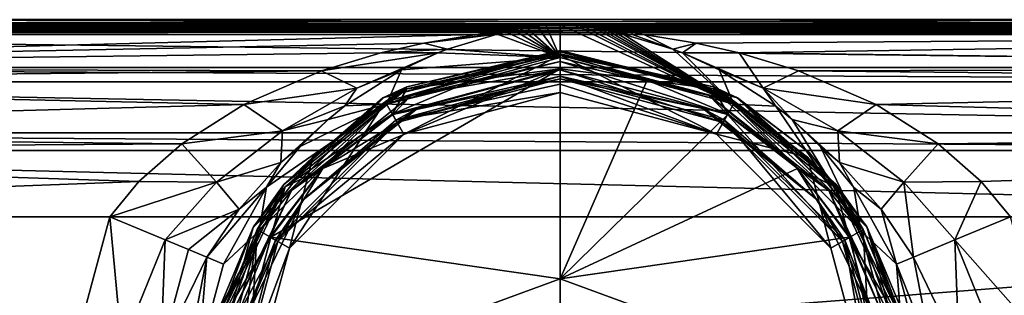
# Model space of a CAD drawing. Header units: metres. Extents: x -106 to 106, y -152 to 75.
# Tile 17 of 21: x -35 to 29, y -4 to 14. Entities that reach past the tile are written whole.
import ezdxf

# ---------------------------------------------------------------- set-up
doc = ezdxf.new("R2010")
doc.units = ezdxf.units.M
doc.layers.add('solid_20522313', color=7, linetype='CONTINUOUS')

msp = doc.modelspace()

# ---------------------------------------------------------------- linework, layer by layer
at = {"layer": 'solid_20522313'}
for points in [[(-73.034256, 13.280823, -10.702859), (-69.893021, 13.480122, -9.105509), (73.033859, 13.280841, -10.70272)], [(-69.892937, 13.480128, 9.105446), (-73.034149, 13.280828, 10.702825), (-3.119703, 13.45476, 9.324223)], [(-73.034149, 13.280828, 10.702825), (-3.795932, 13.35113, 10.168492), (-3.119703, 13.45476, 9.324223)], [(-69.893021, 13.480122, -9.105509), (-67.394539, 13.726702, -6.607049), (69.892685, 13.480151, -9.105248)], [(-69.893021, 13.480122, -9.105509), (69.892685, 13.480151, -9.105248), (73.033859, 13.280841, -10.70272)], [(-67.394478, 13.726708, 6.606965), (-69.892937, 13.480128, 9.105446), (0, 13.696387, 6.963175)], [(-69.892937, 13.480128, 9.105446), (-0.846323, 13.676328, 7.189073), (0, 13.696387, 6.963175)], [(-69.892937, 13.480128, 9.105446), (-1.976177, 13.592943, 8.059983), (-0.846323, 13.676328, 7.189073)], [(-69.892937, 13.480128, 9.105446), (-2.516812, 13.53371, 8.624907), (-1.976177, 13.592943, 8.059983)], [(-69.892937, 13.480128, 9.105446), (-3.119703, 13.45476, 9.324223), (-2.516812, 13.53371, 8.624907)], [(-67.394539, 13.726702, -6.607049), (-65.25, 14), (67.394485, 13.726708, -6.606966)], [(-67.394539, 13.726702, -6.607049), (67.394485, 13.726708, -6.606966), (69.892685, 13.480151, -9.105248)], [(-67.394478, 13.726708, 6.606965), (67.394562, 13.7267, 6.60707), (65.25, 14)], [(-65.25, 14), (-67.394478, 13.726708, 6.606965), (65.25, 14)], [(-67.394478, 13.726708, 6.606965), (0, 13.696387, 6.963175), (67.394562, 13.7267, 6.60707)], [(-65.25, 14), (65.25, 14), (67.394485, 13.726708, -6.606966)], [(-2.584614, 13.403069, 10.313861), (-3.119703, 13.45476, 9.324223), (-3.795932, 13.35113, 10.168492)], [(-2.187409, 13.4734, 9.610495), (-2.516812, 13.53371, 8.624907), (-3.119703, 13.45476, 9.324223)], [(-2.187409, 13.4734, 9.610495), (-3.119703, 13.45476, 9.324223), (-2.584614, 13.403069, 10.313861)], [(-2.187409, 13.4734, 9.610495), (-2.584614, 13.403069, 10.313861), (0, 11.534122, 55.23568)], [(-1.502529, 13.573553, 8.524413), (-1.976177, 13.592943, 8.059983), (-2.516812, 13.53371, 8.624907)], [(-1.502529, 13.573553, 8.524413), (-2.516812, 13.53371, 8.624907), (-2.187409, 13.4734, 9.610495)], [(-1.502529, 13.573553, 8.524413), (-2.187409, 13.4734, 9.610495), (0, 11.534122, 55.23568)], [(-0.924551, 13.634171, 7.806072), (-0.846323, 13.676328, 7.189073), (-1.976177, 13.592943, 8.059983)], [(-0.924551, 13.634171, 7.806072), (-1.976177, 13.592943, 8.059983), (-1.502529, 13.573553, 8.524413)], [(-0.924551, 13.634171, 7.806072), (-1.502529, 13.573553, 8.524413), (0, 11.534122, 55.23568)], [(-0.924551, 13.634171, 7.806072), (0, 13.673986, 7.302705), (-0.846323, 13.676328, 7.189073)], [(-0.924551, 13.634171, 7.806072), (0, 11.534122, 55.23568), (0, 13.673986, 7.302705)], [(-0.000004, 13.683382, 7.132821), (0, 13.696387, 6.963175), (-0.846323, 13.676328, 7.189073)], [(-0.000004, 13.683382, 7.132821), (-0.846323, 13.676328, 7.189073), (0, 13.673986, 7.302705)], [(-0.000004, 13.683382, 7.132821), (0.927839, 13.633897, 7.809438), (0, 13.696387, 6.963175)], [(-0.000004, 13.683382, 7.132821), (0, 13.673986, 7.302705), (0.927839, 13.633897, 7.809438)], [(67.394562, 13.7267, 6.60707), (0, 13.696387, 6.963175), (0.850861, 13.676123, 7.191346)], [(0.927839, 13.633897, 7.809438), (0.850861, 13.676123, 7.191346), (0, 13.696387, 6.963175)], [(11.26706, 8.515121, 55.23568), (0, 13.673986, 7.302705), (0, 11.534122, 55.23568)], [(11.26706, 8.515121, 55.23568), (0.927839, 13.633897, 7.809438), (0, 13.673986, 7.302705)], [(67.394562, 13.7267, 6.60707), (0.850861, 13.676123, 7.191346), (1.980524, 13.592511, 8.064253)], [(0.927839, 13.633897, 7.809438), (1.980524, 13.592511, 8.064253), (0.850861, 13.676123, 7.191346)], [(1.504486, 13.573309, 8.527192), (1.980524, 13.592511, 8.064253), (0.927839, 13.633897, 7.809438)], [(11.26706, 8.515121, 55.23568), (1.504486, 13.573309, 8.527192), (0.927839, 13.633897, 7.809438)], [(1.504486, 13.573309, 8.527192), (2.520367, 13.533283, 8.628837), (1.980524, 13.592511, 8.064253)], [(2.188002, 13.473302, 9.61151), (2.520367, 13.533283, 8.628837), (1.504486, 13.573309, 8.527192)], [(11.26706, 8.515121, 55.23568), (2.188002, 13.473302, 9.61151), (1.504486, 13.573309, 8.527192)], [(67.394562, 13.7267, 6.60707), (1.980524, 13.592511, 8.064253), (2.520367, 13.533283, 8.628837)], [(2.188002, 13.473302, 9.61151), (3.122347, 13.454387, 9.327401), (2.520367, 13.533283, 8.628837)], [(2.584698, 13.403053, 10.314018), (3.122347, 13.454387, 9.327401), (2.188002, 13.473302, 9.61151)], [(11.26706, 8.515121, 55.23568), (2.584698, 13.403053, 10.314018), (2.188002, 13.473302, 9.61151)], [(69.892792, 13.480143, 9.105325), (67.394562, 13.7267, 6.60707), (2.520367, 13.533283, 8.628837)], [(69.892792, 13.480143, 9.105325), (2.520367, 13.533283, 8.628837), (3.122347, 13.454387, 9.327401)], [(2.584698, 13.403053, 10.314018), (3.797633, 13.35085, 10.170672), (3.122347, 13.454387, 9.327401)], [(69.892792, 13.480143, 9.105325), (3.122347, 13.454387, 9.327401), (3.797633, 13.35085, 10.170672)], [(73.033981, 13.280836, 10.70276), (69.892792, 13.480143, 9.105325), (3.797633, 13.35085, 10.170672)], [(-79.965851, 13.280828, -10.702825), (88, 13.040526, -12.352942), (-88, 13.040526, -12.352942)], [(-79.965744, 13.280823, 10.702859), (-88, 13.040526, 12.352942), (-4.558211, 13.216097, 11.171839)], [(-5.42138, 13.040526, 12.352942), (-4.558211, 13.216097, 11.171839), (-88, 13.040526, 12.352942)], [(-88, 10.900947, 17.541992), (-5.42138, 13.040526, 12.352942), (-88, 13.040526, 12.352942)], [(88, 10.900947, -17.541992), (-88, 13.040526, -12.352942), (88, 13.040526, -12.352942)], [(-88, 10.900952, -17.541983), (-88, 13.040526, -12.352942), (88, 10.900947, -17.541992)], [(-8.831276, 12.476033, 14.562032), (-5.42138, 13.040526, 12.352942), (-88, 10.900947, 17.541992)], [(-79.965851, 13.280828, -10.702825), (-73.034256, 13.280823, -10.702859), (88, 13.040526, -12.352942)], [(-73.034149, 13.280828, 10.702825), (-79.965744, 13.280823, 10.702859), (-4.558211, 13.216097, 11.171839)], [(88, 13.040526, -12.352942), (-73.034256, 13.280823, -10.702859), (73.033859, 13.280841, -10.70272)], [(-73.034149, 13.280828, 10.702825), (-4.558211, 13.216097, 11.171839), (-3.795932, 13.35113, 10.168492)], [(-8.831276, 12.476033, 14.562032), (-7.299367, 12.083404, 17.695919), (-4.084155, 13.065206, 13.231448)], [(-4.749398, 13.013101, 12.788183), (-8.831276, 12.476033, 14.562032), (-4.084155, 13.065206, 13.231448)], [(-4.749398, 13.013101, 12.788183), (-5.42138, 13.040526, 12.352942), (-8.831276, 12.476033, 14.562032)], [(-4.084155, 13.065206, 13.231448), (-7.299367, 12.083404, 17.695919), (0, 11.534122, 55.23568)], [(-3.524391, 13.204269, 12.106802), (-4.558211, 13.216097, 11.171839), (-5.42138, 13.040526, 12.352942)], [(-4.749398, 13.013101, 12.788183), (-3.524391, 13.204269, 12.106802), (-5.42138, 13.040526, 12.352942)], [(-4.749398, 13.013101, 12.788183), (-4.084155, 13.065206, 13.231448), (-3.524391, 13.204269, 12.106802)], [(-3.027568, 13.314886, 11.140634), (-3.795932, 13.35113, 10.168492), (-4.558211, 13.216097, 11.171839)], [(-3.027568, 13.314886, 11.140634), (-4.558211, 13.216097, 11.171839), (-3.524391, 13.204269, 12.106802)], [(-3.524391, 13.204269, 12.106802), (-4.084155, 13.065206, 13.231448), (0, 11.534122, 55.23568)], [(-2.584614, 13.403069, 10.313861), (-3.795932, 13.35113, 10.168492), (-3.027568, 13.314886, 11.140634)], [(-3.027568, 13.314886, 11.140634), (-3.524391, 13.204269, 12.106802), (0, 11.534122, 55.23568)], [(-2.584614, 13.403069, 10.313861), (-3.027568, 13.314886, 11.140634), (0, 11.534122, 55.23568)], [(3.027391, 13.314924, 11.140293), (3.797633, 13.35085, 10.170672), (2.584698, 13.403053, 10.314018)], [(11.26706, 8.515121, 55.23568), (3.027391, 13.314924, 11.140293), (2.584698, 13.403053, 10.314018)], [(3.027391, 13.314924, 11.140293), (4.559002, 13.215947, 11.172902), (3.797633, 13.35085, 10.170672)], [(3.524121, 13.204333, 12.106263), (4.559002, 13.215947, 11.172902), (3.027391, 13.314924, 11.140293)], [(11.26706, 8.515121, 55.23568), (3.524121, 13.204333, 12.106263), (3.027391, 13.314924, 11.140293)], [(4.084155, 13.065206, 13.231448), (4.559002, 13.215947, 11.172902), (3.524121, 13.204333, 12.106263)], [(11.26706, 8.515121, 55.23568), (4.084155, 13.065206, 13.231448), (3.524121, 13.204333, 12.106263)], [(73.033981, 13.280836, 10.70276), (3.797633, 13.35085, 10.170672), (4.559002, 13.215947, 11.172902)], [(4.749401, 13.0131, 12.788187), (4.559002, 13.215947, 11.172902), (4.084155, 13.065206, 13.231448)], [(11.26706, 8.515121, 55.23568), (7.316122, 12.077182, 17.7155), (4.084155, 13.065206, 13.231448)], [(4.749401, 13.0131, 12.788187), (4.084155, 13.065206, 13.231448), (7.316122, 12.077182, 17.7155)], [(79.966141, 13.280841, 10.70272), (4.559002, 13.215947, 11.172902), (5.42138, 13.040526, 12.352942)], [(79.966141, 13.280841, 10.70272), (73.033981, 13.280836, 10.70276), (4.559002, 13.215947, 11.172902)], [(4.749401, 13.0131, 12.788187), (5.42138, 13.040526, 12.352942), (4.559002, 13.215947, 11.172902)], [(4.749401, 13.0131, 12.788187), (7.316122, 12.077182, 17.7155), (5.42138, 13.040526, 12.352942)], [(79.966141, 13.280841, 10.70272), (5.42138, 13.040526, 12.352942), (88, 13.040526, 12.352942)], [(8.824502, 12.477363, 14.558334), (88, 13.040526, 12.352942), (5.42138, 13.040526, 12.352942)], [(8.824502, 12.477363, 14.558334), (5.42138, 13.040526, 12.352942), (7.316122, 12.077182, 17.7155)], [(8.824502, 12.477363, 14.558334), (11.614565, 11.848013, 16.003489), (88, 13.040526, 12.352942)], [(11.614565, 11.848013, 16.003489), (88, 10.900952, 17.541983), (88, 13.040526, 12.352942)], [(-11.625055, 11.845322, 16.008698), (-8.831276, 12.476033, 14.562032), (-88, 10.900947, 17.541992)], [(-11.625055, 11.845322, 16.008698), (-7.299367, 12.083404, 17.695919), (-8.831276, 12.476033, 14.562032)], [(8.824502, 12.477363, 14.558334), (7.316122, 12.077182, 17.7155), (7.94052, 11.835825, 18.435465)], [(8.824502, 12.477363, 14.558334), (7.94052, 11.835825, 18.435465), (11.614565, 11.848013, 16.003489)], [(-15.469607, 10.676497, 17.84173), (-11.625055, 11.845322, 16.008698), (-88, 10.900947, 17.541992)], [(-15.469607, 10.676497, 17.84173), (-7.939229, 11.836344, 18.433994), (-11.625055, 11.845322, 16.008698)], [(-13.182604, 9.556347, 20.842846), (-7.939229, 11.836344, 18.433994), (-15.469607, 10.676497, 17.84173)], [(-13.182604, 9.556347, 20.842846), (-10.293086, 10.749243, 21.01244), (-7.939229, 11.836344, 18.433994)], [(-11.625055, 11.845322, 16.008698), (-7.939229, 11.836344, 18.433994), (-7.299367, 12.083404, 17.695919)], [(0.000009, 12, 60), (0.000014, 12, 58.25), (-11.499949, 8.918614, 58.25)], [(-9.94115, 9.643143, 58.037868), (-11.499949, 8.918614, 58.25), (0.000014, 12, 58.25)], [(-0.000018, 12, 61.75), (0.000009, 12, 60), (-11.499949, 8.918614, 58.25)], [(0.000002, 12, 68.488953), (-0.000018, 12, 61.75), (-11.499949, 8.918614, 58.25)], [(0, 12, 75.227905), (0.000002, 12, 68.488953), (-11.499949, 8.918614, 58.25)], [(-11.413326, 8.968374, 75.759087), (0, 12, 75.227905), (-11.499949, 8.918614, 58.25)], [(-0.000006, 11.784535, 76.480164), (0, 12, 75.227905), (-11.413326, 8.968374, 75.759087)], [(-9.940318, 9.493639, 76.89946), (-0.000006, 11.784535, 76.480164), (-11.413326, 8.968374, 75.759087)], [(0.000062, 11.912132, 58.037868), (0.000061, 11.7, 57.950001), (-11.338305, 8.665515, 57.950001)], [(-9.94115, 9.643143, 58.037868), (0.000062, 11.912132, 58.037868), (-11.338305, 8.665515, 57.950001)], [(-11.338305, 8.665515, 57.950001), (0.000061, 11.7, 57.950001), (-10.136851, 6.557665, 57.950001)], [(-11.26706, 8.515121, 55.23568), (0, 11.534122, 55.23568), (-10.293086, 10.749243, 21.01244)], [(0, 11.287845, 55.778164), (0, 11.534122, 55.23568), (-11.26706, 8.515121, 55.23568)], [(-7.939229, 11.836344, 18.433994), (-10.293086, 10.749243, 21.01244), (0, 11.534122, 55.23568)], [(0.000061, 11.7, 57.950001), (0, 9.273816, 57.950001), (-10.136851, 6.557665, 57.950001)], [(-9.94115, 9.643143, 58.037868), (0.000014, 12, 58.25), (0.000062, 11.912132, 58.037868)], [(-9.940318, 9.493639, 76.89946), (-0.00001, 10.810913, 77.300064), (-0.000006, 11.784535, 76.480164)], [(-7.299367, 12.083404, 17.695919), (-7.939229, 11.836344, 18.433994), (0, 11.534122, 55.23568)], [(11.412726, 8.968718, 75.759041), (0.000009, 12, 60), (-0.000018, 12, 61.75)], [(11.412726, 8.968718, 75.759041), (-0.000018, 12, 61.75), (0.000002, 12, 68.488953)], [(-0.000006, 11.784535, 76.480164), (-0.00001, 10.810913, 77.300064), (5.639376, 10.058817, 77.44165)], [(9.940323, 9.493608, 76.89946), (0, 12, 75.227905), (-0.000006, 11.784535, 76.480164)], [(9.940323, 9.493608, 76.89946), (-0.000006, 11.784535, 76.480164), (5.639376, 10.058817, 77.44165)], [(11.412726, 8.968718, 75.759041), (0.000002, 12, 68.488953), (0, 12, 75.227905)], [(9.940323, 9.493608, 76.89946), (11.412726, 8.968718, 75.759041), (0, 12, 75.227905)], [(0.000061, 11.7, 57.950001), (10.136851, 6.557665, 57.950001), (0, 9.273816, 57.950001)], [(9.670334, 9.080654, 55.778164), (11.26706, 8.515121, 55.23568), (0, 11.534122, 55.23568)], [(9.670334, 9.080654, 55.778164), (0, 11.534122, 55.23568), (0, 11.287845, 55.778164)], [(11.412726, 8.968718, 75.759041), (0.000014, 12, 58.25), (0.000009, 12, 60)], [(11.500013, 8.918576, 58.25), (0.000014, 12, 58.25), (11.412726, 8.968718, 75.759041)], [(0.000062, 11.912132, 58.037868), (0.000014, 12, 58.25), (11.500013, 8.918576, 58.25)], [(0.000062, 11.912132, 58.037868), (9.941254, 9.643092, 58.037868), (0.000061, 11.7, 57.950001)], [(0.000061, 11.7, 57.950001), (11.338403, 8.665458, 57.950001), (10.136851, 6.557665, 57.950001)], [(9.941254, 9.643092, 58.037868), (11.338403, 8.665458, 57.950001), (0.000061, 11.7, 57.950001)], [(0.000062, 11.912132, 58.037868), (11.500013, 8.918576, 58.25), (9.941254, 9.643092, 58.037868)], [(11.26706, 8.515121, 55.23568), (7.94052, 11.835825, 18.435465), (7.316122, 12.077182, 17.7155)], [(13.182492, 9.556406, 20.842789), (11.614565, 11.848013, 16.003489), (7.94052, 11.835825, 18.435465)], [(11.26706, 8.515121, 55.23568), (10.326532, 10.731631, 21.047861), (7.94052, 11.835825, 18.435465)], [(13.182492, 9.556406, 20.842789), (7.94052, 11.835825, 18.435465), (10.326532, 10.731631, 21.047861)], [(11.614565, 11.848013, 16.003489), (15.453413, 10.682247, 17.83429), (88, 10.900952, 17.541983)], [(13.182492, 9.556406, 20.842789), (15.453413, 10.682247, 17.83429), (11.614565, 11.848013, 16.003489)], [(-88, 10.900952, -17.541983), (88, 10.900947, -17.541992), (88, 9.965021, -18.679337)], [(-88, 9.965021, -18.679337), (-88, 10.900952, -17.541983), (88, 9.965021, -18.679337)], [(-15.469607, 10.676497, 17.84173), (-88, 10.900947, 17.541992), (-88, 9.965021, 18.679337)], [(0, 11.287845, 55.778164), (-11.26706, 8.515121, 55.23568), (-9.670334, 9.080654, 55.778164)], [(0, 11.287845, 55.778164), (-9.670334, 9.080654, 55.778164), (0, 10.734918, 56)], [(0, 11.287845, 55.778164), (0, 10.734918, 56), (10.856246, 7.82946, 56)], [(9.670334, 9.080654, 55.778164), (0, 11.287845, 55.778164), (10.856246, 7.82946, 56)], [(15.453413, 10.682247, 17.83429), (88, 9.965021, 18.679337), (88, 10.900952, 17.541983)], [(-20.51016, 8.478525, 20.028715), (-15.469607, 10.676497, 17.84173), (-88, 9.965021, 18.679337)], [(-13.182604, 9.556347, 20.842846), (-15.469607, 10.676497, 17.84173), (-20.51016, 8.478525, 20.028715)], [(-0.00001, 10.810913, 77.300064), (-15.39498, 4.333068, 78.506172), (-18.755342, -0.139169, 79.322914)], [(-0.000006, -2.841091, 83.23671), (-0.00001, 10.810913, 77.300064), (-18.755342, -0.139169, 79.322914)], [(-0.00001, 10.810913, 77.300064), (-10.898411, 7.848563, 77.85511), (-15.39498, 4.333068, 78.506172)], [(-11.26706, 8.515121, 55.23568), (-10.293086, 10.749243, 21.01244), (-13.958809, 8.395877, 24.715736)], [(-13.182604, 9.556347, 20.842846), (-13.958809, 8.395877, 24.715736), (-10.293086, 10.749243, 21.01244)], [(-0.00001, 10.810913, 77.300064), (-5.639882, 10.058734, 77.44165), (-10.898411, 7.848563, 77.85511)], [(0, 10.154347, 56), (0, 10.734918, 56), (-10.856245, 7.829461, 56)], [(-9.670334, 9.080654, 55.778164), (-10.856245, 7.829461, 56), (0, 10.734918, 56)], [(-10.663518, 7.469755, 56.300888), (0, 9.816763, 57.13588), (0, 10.327036, 56.300888)], [(-9.25379, 8.215693, 56.100445), (-10.663518, 7.469755, 56.300888), (0, 10.327036, 56.300888)], [(0, 10.327809, 56.100445), (0, 10.154347, 56), (-10.577115, 7.32023, 56)], [(-9.25379, 8.215693, 56.100445), (0, 10.327809, 56.100445), (-10.577115, 7.32023, 56)], [(-9.940318, 9.493639, 76.89946), (-5.639882, 10.058734, 77.44165), (-0.00001, 10.810913, 77.300064)], [(-9.25379, 8.215693, 56.100445), (0, 10.327036, 56.300888), (0, 10.327809, 56.100445)], [(5.639376, 10.058817, 77.44165), (-0.00001, 10.810913, 77.300064), (-0.000006, -2.841091, 83.23671)], [(10.577115, 7.32023, 56), (10.856246, 7.82946, 56), (0, 10.734918, 56)], [(10.577115, 7.32023, 56), (0, 10.734918, 56), (0, 10.154347, 56)], [(0, 10.327809, 56.100445), (9.25379, 8.215693, 56.100445), (0, 10.154347, 56)], [(0, 10.327809, 56.100445), (0, 10.327036, 56.300888), (10.663518, 7.469755, 56.300888)], [(0, 10.327809, 56.100445), (10.663518, 7.469755, 56.300888), (9.25379, 8.215693, 56.100445)], [(10.136851, 6.557665, 57.950001), (0, 10.327036, 56.300888), (0, 9.816763, 57.13588)], [(10.136851, 6.557665, 57.950001), (10.663518, 7.469755, 56.300888), (0, 10.327036, 56.300888)], [(11.26706, 8.515121, 55.23568), (13.983797, 8.376552, 24.739668), (10.326532, 10.731631, 21.047861)], [(13.182492, 9.556406, 20.842789), (10.326532, 10.731631, 21.047861), (13.983797, 8.376552, 24.739668)], [(13.182492, 9.556406, 20.842789), (20.501274, 8.483232, 20.02511), (15.453413, 10.682247, 17.83429)], [(15.453413, 10.682247, 17.83429), (20.501274, 8.483232, 20.02511), (88, 9.965021, 18.679337)], [(-88, 9.965021, -18.679337), (88, 9.965021, -18.679337), (88, 6.635817, -21.190304)], [(-88, 6.635835, -21.190294), (-88, 9.965021, -18.679337), (88, 6.635817, -21.190304)], [(-20.51016, 8.478525, 20.028715), (-88, 9.965021, 18.679337), (-88, 6.635817, 21.190304)], [(-17.913393, 3.285522, 58.037868), (-11.499949, 8.918614, 58.25), (-9.94115, 9.643143, 58.037868)], [(-17.913393, 3.285522, 58.037868), (-9.94115, 9.643143, 58.037868), (-16.044443, 5.058197, 57.950001)], [(-9.94115, 9.643143, 58.037868), (-11.338305, 8.665515, 57.950001), (-16.044443, 5.058197, 57.950001)], [(-9.940318, 9.493639, 76.89946), (-10.898411, 7.848563, 77.85511), (-5.639882, 10.058734, 77.44165)], [(-10.577115, 7.32023, 56), (0, 10.154347, 56), (-10.856245, 7.829461, 56)], [(-10.663518, 7.469755, 56.300888), (0, 9.273816, 57.950001), (0, 9.816763, 57.13588)], [(10.898834, 7.848241, 77.855194), (5.639376, 10.058817, 77.44165), (-0.000006, -2.841091, 83.23671)], [(9.25379, 8.215693, 56.100445), (10.577115, 7.32023, 56), (0, 10.154347, 56)], [(10.136851, 6.557665, 57.950001), (0, 9.816763, 57.13588), (0, 9.273816, 57.950001)], [(9.940323, 9.493608, 76.89946), (5.639376, 10.058817, 77.44165), (10.898834, 7.848241, 77.855194)], [(9.941254, 9.643092, 58.037868), (11.500013, 8.918576, 58.25), (17.91346, 3.285439, 58.037868)], [(9.941254, 9.643092, 58.037868), (17.91346, 3.285439, 58.037868), (11.338403, 8.665458, 57.950001)], [(20.501274, 8.483232, 20.02511), (88, 6.635835, 21.190294), (88, 9.965021, 18.679337)], [(-13.182604, 9.556347, 20.842846), (-20.51016, 8.478525, 20.028715), (-18.01318, 6.763999, 22.533983)], [(-19.872282, 0.579828, 77.205345), (-11.413326, 8.968374, 75.759087), (-11.499949, 8.918614, 58.25)], [(-17.834051, 3.136429, 78.04528), (-11.413326, 8.968374, 75.759087), (-19.872282, 0.579828, 77.205345)], [(-13.182604, 9.556347, 20.842846), (-18.01318, 6.763999, 22.533983), (-13.958809, 8.395877, 24.715736)], [(-17.834051, 3.136429, 78.04528), (-9.940318, 9.493639, 76.89946), (-11.413326, 8.968374, 75.759087)], [(-17.834051, 3.136429, 78.04528), (-10.898411, 7.848563, 77.85511), (-9.940318, 9.493639, 76.89946)], [(-9.670334, 9.080654, 55.778164), (-17.425339, 2.896244, 55.778164), (-10.856245, 7.829461, 56)], [(-9.670334, 9.080654, 55.778164), (-11.26706, 8.515121, 55.23568), (-17.425339, 2.896244, 55.778164)], [(-10.136851, 6.557665, 57.950001), (0, 9.273816, 57.950001), (-10.663518, 7.469755, 56.300888)], [(17.425339, 2.896244, 55.778164), (11.26706, 8.515121, 55.23568), (9.670334, 9.080654, 55.778164)], [(9.670334, 9.080654, 55.778164), (10.856246, 7.82946, 56), (15.362265, 4.375548, 56)], [(17.425339, 2.896244, 55.778164), (9.670334, 9.080654, 55.778164), (15.362265, 4.375548, 56)], [(9.940323, 9.493608, 76.89946), (10.898834, 7.848241, 77.855194), (15.394997, 4.333056, 78.50618)], [(17.833956, 3.136271, 78.045311), (9.940323, 9.493608, 76.89946), (15.394997, 4.333056, 78.50618)], [(17.833956, 3.136271, 78.045311), (11.412726, 8.968718, 75.759041), (9.940323, 9.493608, 76.89946)], [(11.500013, 8.918576, 58.25), (11.412726, 8.968718, 75.759041), (16.182865, 5.343648, 76.387939)], [(17.833956, 3.136271, 78.045311), (16.182865, 5.343648, 76.387939), (11.412726, 8.968718, 75.759041)], [(13.182492, 9.556406, 20.842789), (13.983797, 8.376552, 24.739668), (15.044091, 7.508113, 25.735371)], [(13.182492, 9.556406, 20.842789), (15.044091, 7.508113, 25.735371), (18.013062, 6.764085, 22.533939)], [(13.182492, 9.556406, 20.842789), (18.013062, 6.764085, 22.533939), (20.501274, 8.483232, 20.02511)], [(-24.535023, 5.935988, 21.519205), (-20.51016, 8.478525, 20.028715), (-88, 6.635817, 21.190304)], [(-18.01318, 6.763999, 22.533983), (-20.51016, 8.478525, 20.028715), (-24.535023, 5.935988, 21.519205)], [(-19.872282, 0.579828, 77.205345), (-11.499949, 8.918614, 58.25), (-19.918562, 0.500039, 58.25)], [(-17.913393, 3.285522, 58.037868), (-19.918562, 0.500039, 58.25), (-11.499949, 8.918614, 58.25)], [(-19.515121, 0.267061, 55.23568), (-11.26706, 8.515121, 55.23568), (-19.051292, 3.106817, 28.995255)], [(-17.425339, 2.896244, 55.778164), (-11.26706, 8.515121, 55.23568), (-19.515121, 0.267061, 55.23568)], [(-11.26706, 8.515121, 55.23568), (-16.870991, 5.757847, 27.34338), (-19.051292, 3.106817, 28.995255)], [(-18.01318, 6.763999, 22.533983), (-15.04533, 7.50704, 25.736528), (-13.958809, 8.395877, 24.715736)], [(-11.338305, 8.665515, 57.950001), (-10.136851, 6.557665, 57.950001), (-17.557665, -0.863149, 57.950001)], [(-16.044443, 5.058197, 57.950001), (-11.338305, 8.665515, 57.950001), (-17.557665, -0.863149, 57.950001)], [(-11.26706, 8.515121, 55.23568), (-15.04533, 7.50704, 25.736528), (-16.870991, 5.757847, 27.34338)], [(-11.26706, 8.515121, 55.23568), (-13.958809, 8.395877, 24.715736), (-15.04533, 7.50704, 25.736528)], [(11.338403, 8.665458, 57.950001), (16.044519, 5.05812, 57.950001), (10.136851, 6.557665, 57.950001)], [(11.26706, 8.515121, 55.23568), (19.515121, 0.267061, 55.23568), (13.983797, 8.376552, 24.739668)], [(17.425339, 2.896244, 55.778164), (19.515121, 0.267061, 55.23568), (11.26706, 8.515121, 55.23568)], [(17.91346, 3.285439, 58.037868), (16.044519, 5.05812, 57.950001), (11.338403, 8.665458, 57.950001)], [(11.500013, 8.918576, 58.25), (16.182865, 5.343648, 76.387939), (19.871204, 0.581675, 77.205017)], [(19.918594, 0.499982, 58.25), (11.500013, 8.918576, 58.25), (19.871204, 0.581675, 77.205017)], [(17.91346, 3.285439, 58.037868), (11.500013, 8.918576, 58.25), (19.918594, 0.499982, 58.25)], [(19.515121, 0.267061, 55.23568), (15.044091, 7.508113, 25.735371), (13.983797, 8.376552, 24.739668)], [(18.013062, 6.764085, 22.533939), (24.531536, 5.938616, 21.51807), (20.501274, 8.483232, 20.02511)], [(20.501274, 8.483232, 20.02511), (24.531536, 5.938616, 21.51807), (88, 6.635835, 21.190294)], [(-17.834051, 3.136429, 78.04528), (-15.39498, 4.333068, 78.506172), (-10.898411, 7.848563, 77.85511)], [(-17.425339, 2.896244, 55.778164), (-15.362264, 4.375549, 56), (-10.856245, 7.829461, 56)], [(-16.674753, 2.297672, 56.100445), (-9.25379, 8.215693, 56.100445), (-10.577115, 7.32023, 56)], [(-16.674753, 2.297672, 56.100445), (-10.663518, 7.469755, 56.300888), (-9.25379, 8.215693, 56.100445)], [(-10.577115, 7.32023, 56), (-10.856245, 7.829461, 56), (-15.362264, 4.375549, 56)], [(15.394997, 4.333056, 78.50618), (10.898834, 7.848241, 77.855194), (-0.000006, -2.841091, 83.23671)], [(9.25379, 8.215693, 56.100445), (16.674753, 2.297672, 56.100445), (10.577115, 7.32023, 56)], [(9.25379, 8.215693, 56.100445), (10.663518, 7.469755, 56.300888), (16.674753, 2.297672, 56.100445)], [(10.577115, 7.32023, 56), (18.320229, -0.422885, 56), (10.856246, 7.82946, 56)], [(18.320229, -0.422885, 56), (15.362265, 4.375548, 56), (10.856246, 7.82946, 56)], [(-10.136851, 6.557665, 57.950001), (-10.663518, 7.469755, 56.300888), (-18.469755, -0.336482, 56.300888)], [(-16.674753, 2.297672, 56.100445), (-18.469755, -0.336482, 56.300888), (-10.663518, 7.469755, 56.300888)], [(-18.320229, -0.422885, 56), (-10.577115, 7.32023, 56), (-15.362264, 4.375549, 56)], [(-16.674753, 2.297672, 56.100445), (-10.577115, 7.32023, 56), (-18.320229, -0.422885, 56)], [(-18.117176, 4.712773, 26.456045), (-16.870991, 5.757847, 27.34338), (-15.04533, 7.50704, 25.736528)], [(-18.01318, 6.763999, 22.533983), (-18.117176, 4.712773, 26.456045), (-15.04533, 7.50704, 25.736528)], [(10.136851, 6.557665, 57.950001), (17.557665, -0.863149, 57.950001), (10.663518, 7.469755, 56.300888)], [(16.674753, 2.297672, 56.100445), (18.320229, -0.422885, 56), (10.577115, 7.32023, 56)], [(17.557665, -0.863149, 57.950001), (18.469755, -0.336482, 56.300888), (10.663518, 7.469755, 56.300888)], [(16.674753, 2.297672, 56.100445), (10.663518, 7.469755, 56.300888), (18.469755, -0.336482, 56.300888)], [(19.515121, 0.267061, 55.23568), (16.885464, 5.742498, 27.355459), (15.044091, 7.508113, 25.735371)], [(18.116961, 4.712996, 26.455997), (15.044091, 7.508113, 25.735371), (16.885464, 5.742498, 27.355459)], [(18.116961, 4.712996, 26.455997), (18.013062, 6.764085, 22.533939), (15.044091, 7.508113, 25.735371)], [(-88, 6.635835, -21.190294), (88, 6.635817, -21.190304), (88, 5.494773, -21.699156)], [(-88, 5.494781, -21.699152), (-88, 6.635835, -21.190294), (88, 5.494773, -21.699156)], [(-24.535023, 5.935988, 21.519205), (-88, 6.635817, 21.190304), (-88, 5.494773, 21.699156)], [(-18.01318, 6.763999, 22.533983), (-24.535023, 5.935988, 21.519205), (-22.294046, 3.430195, 23.500296)], [(-18.01318, 6.763999, 22.533983), (-22.294046, 3.430195, 23.500296), (-18.117176, 4.712773, 26.456045)], [(-17.557665, -0.863149, 57.950001), (-10.136851, 6.557665, 57.950001), (-18.469755, -0.336482, 56.300888)], [(16.044519, 5.05812, 57.950001), (17.557665, -0.863149, 57.950001), (10.136851, 6.557665, 57.950001)], [(18.013062, 6.764085, 22.533939), (22.293806, 3.430419, 23.500256), (24.531536, 5.938616, 21.51807)], [(18.116961, 4.712996, 26.455997), (22.293806, 3.430419, 23.500256), (18.013062, 6.764085, 22.533939)], [(24.531536, 5.938616, 21.51807), (88, 5.494781, 21.699152), (88, 6.635835, 21.190294)], [(-27.321354, 3.47536, 22.279291), (-24.535023, 5.935988, 21.519205), (-88, 5.494773, 21.699156)], [(-22.294046, 3.430195, 23.500296), (-24.535023, 5.935988, 21.519205), (-27.321354, 3.47536, 22.279291)], [(-18.117176, 4.712773, 26.456045), (-19.051292, 3.106817, 28.995255), (-16.870991, 5.757847, 27.34338)], [(22.293806, 3.430419, 23.500256), (27.320438, 3.476305, 22.279108), (24.531536, 5.938616, 21.51807)], [(24.531536, 5.938616, 21.51807), (27.320438, 3.476305, 22.279108), (88, 5.494781, 21.699152)], [(-88, 5.494781, -21.699152), (88, 1.184448, -22.5), (-88, 1.184448, -22.5)], [(-88, 5.494781, -21.699152), (88, 5.494773, -21.699156), (88, 1.184448, -22.5)], [(-27.321354, 3.47536, 22.279291), (-88, 5.494773, 21.699156), (-88, 1.184448, 22.5)], [(17.833956, 3.136271, 78.045311), (19.871204, 0.581675, 77.205017), (16.182865, 5.343648, 76.387939)], [(19.515121, 0.267061, 55.23568), (19.058809, 3.096286, 29.000223), (16.885464, 5.742498, 27.355459)], [(18.116961, 4.712996, 26.455997), (16.885464, 5.742498, 27.355459), (19.058809, 3.096286, 29.000223)], [(27.320438, 3.476305, 22.279108), (29.206701, 1.184448, 22.5), (88, 5.494781, 21.699152)], [(-22.294046, 3.430195, 23.500296), (-20.819649, 1.671679, 26.681883), (-18.117176, 4.712773, 26.456045)], [(-18.117176, 4.712773, 26.456045), (-20.819649, 1.671679, 26.681883), (-19.051292, 3.106817, 28.995255)], [(-19.655489, 0.355693, 57.950001), (-16.044443, 5.058197, 57.950001), (-17.557665, -0.863149, 57.950001)], [(-17.913393, 3.285522, 58.037868), (-16.044443, 5.058197, 57.950001), (-19.655489, 0.355693, 57.950001)], [(16.044519, 5.05812, 57.950001), (19.65554, 0.355603, 57.950001), (17.557665, -0.863149, 57.950001)], [(17.91346, 3.285439, 58.037868), (19.65554, 0.355603, 57.950001), (16.044519, 5.05812, 57.950001)], [(18.116961, 4.712996, 26.455997), (19.058809, 3.096286, 29.000223), (20.819412, 1.671979, 26.681889)], [(18.116961, 4.712996, 26.455997), (20.819412, 1.671979, 26.681889), (22.293806, 3.430419, 23.500256)], [(-18.320229, -0.422885, 56), (-15.362264, 4.375549, 56), (-18.819843, -0.127092, 56)], [(-17.425339, 2.896244, 55.778164), (-18.819843, -0.127092, 56), (-15.362264, 4.375549, 56)], [(-17.834051, 3.136429, 78.04528), (-18.755342, -0.139169, 79.322914), (-15.39498, 4.333068, 78.506172)], [(18.756016, -0.139834, 79.322937), (15.394997, 4.333056, 78.50618), (-0.000006, -2.841091, 83.23671)], [(18.320229, -0.422885, 56), (18.819845, -0.127093, 56), (15.362265, 4.375548, 56)], [(17.425339, 2.896244, 55.778164), (15.362265, 4.375548, 56), (18.819845, -0.127093, 56)], [(17.833956, 3.136271, 78.045311), (15.394997, 4.333056, 78.50618), (18.756016, -0.139834, 79.322937)], [(-27.321354, 3.47536, 22.279291), (-88, 1.184448, 22.5), (-29.206701, 1.184448, 22.5)], [(-22.294046, 3.430195, 23.500296), (-27.321354, 3.47536, 22.279291), (-29.206701, 1.184448, 22.5)], [(-22.294046, 3.430195, 23.500296), (-29.206701, 1.184448, 22.5), (-25.613855, -0.314405, 23.511087)], [(-22.294046, 3.430195, 23.500296), (-25.613855, -0.314405, 23.511087), (-20.819649, 1.671679, 26.681883)], [(-22.337666, -5.901523, 58.037868), (-19.918562, 0.500039, 58.25), (-17.913393, 3.285522, 58.037868)], [(-22.337666, -5.901523, 58.037868), (-17.913393, 3.285522, 58.037868), (-21.925632, -5.121525, 57.950001)], [(-17.913393, 3.285522, 58.037868), (-19.655489, 0.355693, 57.950001), (-21.925632, -5.121525, 57.950001)], [(17.91346, 3.285439, 58.037868), (19.918594, 0.499982, 58.25), (22.337688, -5.901619, 58.037868)], [(17.91346, 3.285439, 58.037868), (22.337688, -5.901619, 58.037868), (19.65554, 0.355603, 57.950001)], [(20.819412, 1.671979, 26.681889), (22.92522, -1.43606, 26.295723), (22.293806, 3.430419, 23.500256)], [(22.293806, 3.430419, 23.500256), (25.613869, -0.314409, 23.511082), (27.320438, 3.476305, 22.279108)], [(22.293806, 3.430419, 23.500256), (22.92522, -1.43606, 26.295723), (25.613869, -0.314409, 23.511082)], [(25.613869, -0.314409, 23.511082), (29.206701, 1.184448, 22.5), (27.320438, 3.476305, 22.279108)], [(-22.925213, -1.436052, 26.295731), (-21.830778, -1.892639, 30.143213), (-19.051292, 3.106817, 28.995255)], [(-20.819649, 1.671679, 26.681883), (-22.925213, -1.436052, 26.295731), (-19.051292, 3.106817, 28.995255)], [(-17.834051, 3.136429, 78.04528), (-19.872282, 0.579828, 77.205345), (-22.203951, -5.001287, 78.150887)], [(-22.159264, -5.947806, 79.642555), (-17.834051, 3.136429, 78.04528), (-22.203951, -5.001287, 78.150887)], [(-22.159264, -5.947806, 79.642555), (-18.755342, -0.139169, 79.322914), (-17.834051, 3.136429, 78.04528)], [(-19.515121, 0.267061, 55.23568), (-19.051292, 3.106817, 28.995255), (-21.830778, -1.892639, 30.143213)], [(-17.425339, 2.896244, 55.778164), (-21.729042, -6.040488, 55.778164), (-18.819843, -0.127092, 56)], [(-17.425339, 2.896244, 55.778164), (-19.515121, 0.267061, 55.23568), (-21.729042, -6.040488, 55.778164)], [(21.729042, -6.040488, 55.778164), (19.515121, 0.267061, 55.23568), (17.425339, 2.896244, 55.778164)], [(17.425339, 2.896244, 55.778164), (18.819845, -0.127093, 56), (20.993502, -5.371542, 56)], [(21.729042, -6.040488, 55.778164), (17.425339, 2.896244, 55.778164), (20.993502, -5.371542, 56)], [(22.159164, -5.947891, 79.64257), (17.833956, 3.136271, 78.045311), (18.756016, -0.139834, 79.322937)], [(22.159164, -5.947891, 79.64257), (19.871204, 0.581675, 77.205017), (17.833956, 3.136271, 78.045311)], [(19.515121, 0.267061, 55.23568), (21.830778, -1.892639, 30.143213), (19.058809, 3.096286, 29.000223)], [(20.819412, 1.671979, 26.681889), (19.058809, 3.096286, 29.000223), (21.830778, -1.892639, 30.143213)], [(-20.793076, -6.254116, 56.100445), (-16.674753, 2.297672, 56.100445), (-18.320229, -0.422885, 56)], [(-20.793076, -6.254116, 56.100445), (-18.469755, -0.336482, 56.300888), (-16.674753, 2.297672, 56.100445)], [(16.674753, 2.297672, 56.100445), (20.793076, -6.254116, 56.100445), (18.320229, -0.422885, 56)], [(16.674753, 2.297672, 56.100445), (18.469755, -0.336482, 56.300888), (20.793076, -6.254116, 56.100445)], [(-25.613855, -0.314405, 23.511087), (-24.105053, -0.943845, 24.716959), (-20.819649, 1.671679, 26.681883)], [(-24.105053, -0.943845, 24.716959), (-22.925213, -1.436052, 26.295731), (-20.819649, 1.671679, 26.681883)], [(20.819412, 1.671979, 26.681889), (21.830778, -1.892639, 30.143213), (22.92522, -1.43606, 26.295723)], [(-88, -12.5, -22.5), (-88, 1.184448, -22.5), (88, 1.184448, -22.5)], [(88, -12.5, -22.5), (-88, -12.5, -22.5), (88, 1.184448, -22.5)], [(-31.374838, -6.86349, 22.5), (-29.206701, 1.184448, 22.5), (-88, 1.184448, 22.5)], [(-36.409035, -13.185524, 22.5), (-31.374838, -6.86349, 22.5), (-88, 1.184448, 22.5)], [(-28.421566, -7.252854, 23.075279), (-29.206701, 1.184448, 22.5), (-31.374838, -6.86349, 22.5)], [(-28.421566, -7.252854, 23.075279), (-25.613855, -0.314405, 23.511087), (-29.206701, 1.184448, 22.5)], [(25.613869, -0.314409, 23.511082), (31.37484, -6.863508, 22.5), (29.206701, 1.184448, 22.5)], [(-19.515121, 0.267061, 55.23568), (-21.830778, -1.892639, 30.143213), (-23.45138, -7.908132, 30.143213)], [(-22.534121, -11, 55.23568), (-19.515121, 0.267061, 55.23568), (-23.45138, -7.908132, 30.143213)], [(-22.203951, -5.001287, 78.150887), (-19.918562, 0.500039, 58.25), (-23, -10.999971, 58.25)], [(-22.337666, -5.901523, 58.037868), (-23, -10.999971, 58.25), (-19.918562, 0.500039, 58.25)], [(-21.729042, -6.040488, 55.778164), (-19.515121, 0.267061, 55.23568), (-22.534121, -11, 55.23568)], [(-22.203951, -5.001287, 78.150887), (-19.872282, 0.579828, 77.205345), (-19.918562, 0.500039, 58.25)], [(-21.925655, -16.878384, 57.950001), (-19.655489, 0.355693, 57.950001), (-20.273815, -11, 57.950001)], [(-21.925655, -16.878384, 57.950001), (-21.925632, -5.121525, 57.950001), (-19.655489, 0.355693, 57.950001)], [(-19.655489, 0.355693, 57.950001), (-17.557665, -0.863149, 57.950001), (-20.273815, -11, 57.950001)], [(19.65554, 0.355603, 57.950001), (20.273815, -11, 57.950001), (17.557665, -0.863149, 57.950001)], [(19.515121, 0.267061, 55.23568), (22.534121, -11, 55.23568), (21.830778, -1.892639, 30.143213)], [(21.729042, -6.040488, 55.778164), (22.534121, -11, 55.23568), (19.515121, 0.267061, 55.23568)], [(19.65554, 0.355603, 57.950001), (21.925657, -5.12162, 57.950001), (20.273815, -11, 57.950001)], [(22.337688, -5.901619, 58.037868), (21.925657, -5.12162, 57.950001), (19.65554, 0.355603, 57.950001)], [(19.918594, 0.499982, 58.25), (19.871204, 0.581675, 77.205017), (22.202766, -4.996901, 78.150154)], [(22.159164, -5.947891, 79.64257), (22.202766, -4.996901, 78.150154), (19.871204, 0.581675, 77.205017)], [(23, -11.000027, 58.25), (19.918594, 0.499982, 58.25), (22.202766, -4.996901, 78.150154)], [(22.337688, -5.901619, 58.037868), (19.918594, 0.499982, 58.25), (23, -11.000027, 58.25)], [(-25.893019, -7.586222, 24.718378), (-25.613855, -0.314405, 23.511087), (-28.421566, -7.252854, 23.075279)], [(-25.893019, -7.586222, 24.718378), (-24.105053, -0.943845, 24.716959), (-25.613855, -0.314405, 23.511087)], [(-22.159264, -5.947806, 79.642555), (-21.551659, -10.772488, 81.214767), (-18.755342, -0.139169, 79.322914)], [(-21.729042, -6.040488, 55.778164), (-20.993502, -5.371541, 56), (-18.819843, -0.127092, 56)], [(-0.000006, -2.841091, 83.23671), (-18.755342, -0.139169, 79.322914), (-21.551659, -10.772488, 81.214767)], [(-17.557665, -0.863149, 57.950001), (-18.469755, -0.336482, 56.300888), (-21.327036, -11, 56.300888)], [(-20.793076, -6.254116, 56.100445), (-21.327036, -11, 56.300888), (-18.469755, -0.336482, 56.300888)], [(-21.154348, -11, 56), (-18.320229, -0.422885, 56), (-20.993502, -5.371541, 56)], [(-20.793076, -6.254116, 56.100445), (-18.320229, -0.422885, 56), (-21.154348, -11, 56)], [(-18.320229, -0.422885, 56), (-18.819843, -0.127092, 56), (-20.993502, -5.371541, 56)], [(21.551857, -10.771772, 81.214569), (18.756016, -0.139834, 79.322937), (-0.000006, -2.841091, 83.23671)], [(17.557665, -0.863149, 57.950001), (20.273815, -11, 57.950001), (18.469755, -0.336482, 56.300888)], [(18.320229, -0.422885, 56), (21.154348, -11, 56), (18.819845, -0.127093, 56)], [(20.793076, -6.254116, 56.100445), (21.154348, -11, 56), (18.320229, -0.422885, 56)], [(20.273815, -11, 57.950001), (21.327036, -11, 56.300888), (18.469755, -0.336482, 56.300888)], [(20.793076, -6.254116, 56.100445), (18.469755, -0.336482, 56.300888), (21.327036, -11, 56.300888)], [(22.159164, -5.947891, 79.64257), (18.756016, -0.139834, 79.322937), (21.551857, -10.771772, 81.214569)], [(21.154348, -11, 56), (20.993502, -5.371542, 56), (18.819845, -0.127093, 56)], [(25.893021, -7.586236, 24.718378), (25.613869, -0.314409, 23.511082), (22.92522, -1.43606, 26.295723)], [(28.421568, -7.252871, 23.075279), (31.37484, -6.863508, 22.5), (25.613869, -0.314409, 23.511082)], [(25.893021, -7.586236, 24.718378), (28.421568, -7.252871, 23.075279), (25.613869, -0.314409, 23.511082)], [(-25.893019, -7.586222, 24.718378), (-22.925213, -1.436052, 26.295731), (-24.105053, -0.943845, 24.716959)], [(-20.273815, -11, 57.950001), (-17.557665, -0.863149, 57.950001), (-21.327036, -11, 56.300888)], [(-24.152868, -7.815646, 27.192989), (-22.925213, -1.436052, 26.295731), (-25.893019, -7.586222, 24.718378)], [(-24.152868, -7.815646, 27.192989), (-23.45138, -7.908132, 30.143213), (-22.925213, -1.436052, 26.295731)], [(-22.925213, -1.436052, 26.295731), (-23.45138, -7.908132, 30.143213), (-21.830778, -1.892639, 30.143213)], [(24.15287, -7.81566, 27.192989), (22.92522, -1.43606, 26.295723), (21.830778, -1.892639, 30.143213)], [(22.534121, -11, 55.23568), (23.451382, -7.908145, 30.143213), (21.830778, -1.892639, 30.143213)], [(24.15287, -7.81566, 27.192989), (21.830778, -1.892639, 30.143213), (23.451382, -7.908145, 30.143213)], [(24.15287, -7.81566, 27.192989), (25.893021, -7.586236, 24.718378), (22.92522, -1.43606, 26.295723)], [(-0.000003, -17.504936, 85.804321), (-0.000006, -2.841091, 83.23671), (-21.551659, -10.772488, 81.214767)], [(21.551857, -10.771772, 81.214569), (-0.000006, -2.841091, 83.23671), (-0.000003, -17.504936, 85.804321)]]:
    msp.add_3dface(points, dxfattribs=at)

doc.saveas('drawing.dxf')
